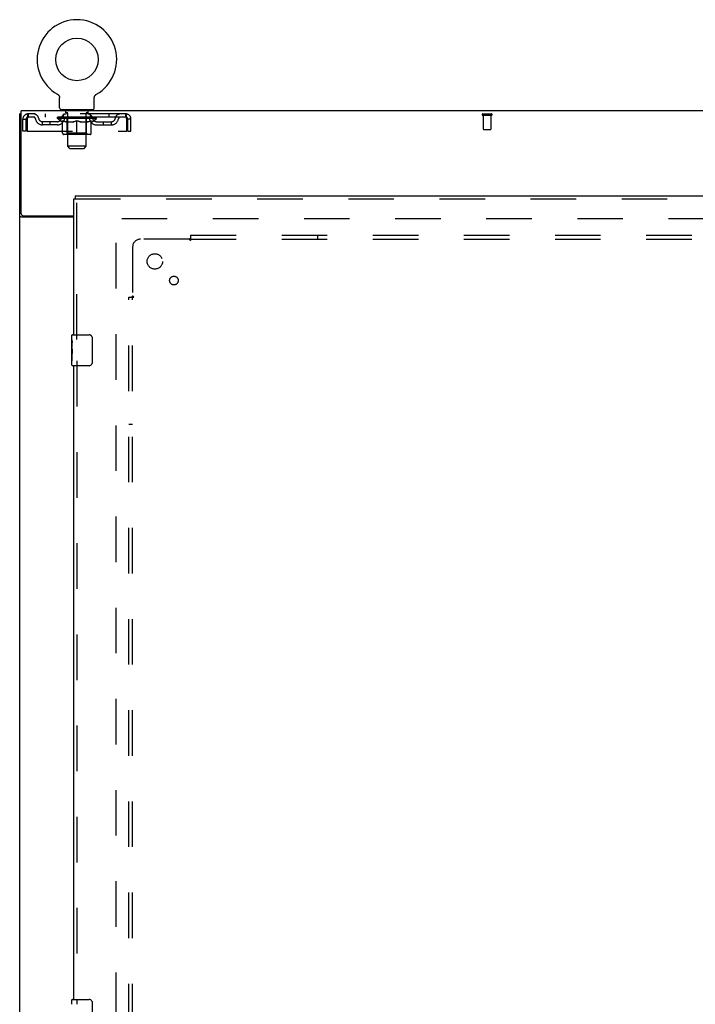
# Model space of a CAD drawing. Header units: inches. Extents: x 0 to 268, y 0 to 174.
# Tile 63 of 79: x 54 to 76, y 99 to 131. Entities that reach past the tile are written whole.
import ezdxf

# ---------------------------------------------------------------- set-up
doc = ezdxf.new("R2010")
doc.units = ezdxf.units.IN
doc.header["$LTSCALE"] = 14.749625
doc.header["$MEASUREMENT"] = 0
doc.linetypes.add('HIDDEN', pattern=[0.2, 0.1, -0.1])
doc.layers.get('0').update_dxf_attribs({"linetype": 'CONTINUOUS'})
for name, color, linetype in [('DEFAULT_2', 8, 'HIDDEN'), ('LEFTHAND_DOOR_ASSEMBLY', 7, 'CONTINUOUS'), ('SUBPANEL', 7, 'CONTINUOUS')]:
    doc.layers.add(name, color=color, linetype=linetype)

msp = doc.modelspace()

# ---------------------------------------------------------------- linework, layer by layer
at = {"color": 7, "linetype": 'Continuous'}
for p, q in [((55.377, 128.945), (55.377, 128.945)), ((55.377, 128.945), (55.381, 128.943)), ((55.378, 128.945), (55.38, 128.944)), ((55.381, 128.943), (55.386, 128.94)), ((55.386, 128.94), (55.39, 128.937)), ((55.39, 128.937), (55.394, 128.934)), ((55.394, 128.934), (55.398, 128.931)), ((55.398, 128.931), (55.402, 128.928)), ((55.402, 128.928), (55.405, 128.924)), ((55.405, 128.924), (55.409, 128.921)), ((55.409, 128.921), (55.413, 128.917)), ((55.412, 128.917), (55.416, 128.913)), ((55.416, 128.913), (55.419, 128.909)), ((55.419, 128.909), (55.422, 128.905)), ((55.422, 128.905), (55.425, 128.901)), ((55.425, 128.901), (55.428, 128.897)), ((55.428, 128.897), (55.43, 128.892)), ((55.43, 128.892), (55.433, 128.888)), ((55.433, 128.888), (55.435, 128.883)), ((55.435, 128.883), (55.437, 128.879)), ((55.437, 128.879), (55.439, 128.874)), ((55.439, 128.874), (55.441, 128.869)), ((55.441, 128.869), (55.443, 128.865)), ((55.443, 128.865), (55.444, 128.86)), ((55.444, 128.86), (55.446, 128.855)), ((55.446, 128.855), (55.447, 128.85)), ((55.447, 128.85), (55.448, 128.845)), ((55.448, 128.845), (55.448, 128.84)), ((55.448, 128.84), (55.449, 128.835)), ((55.45, 128.506), (55.45, 128.82)), ((56.575, 128.83), (56.576, 128.835)), ((56.575, 128.825), (56.575, 128.83)), ((56.575, 128.825), (56.575, 128.83)), ((56.575, 128.82), (56.575, 128.825)), ((56.575, 128.506), (56.575, 128.82)), ((56.576, 128.84), (56.577, 128.845)), ((56.576, 128.835), (56.576, 128.84)), ((56.577, 128.845), (56.578, 128.85)), ((56.578, 128.85), (56.579, 128.855)), ((56.579, 128.855), (56.58, 128.86)), ((56.58, 128.86), (56.582, 128.865)), ((56.582, 128.865), (56.583, 128.869)), ((56.583, 128.869), (56.585, 128.874)), ((56.585, 128.874), (56.587, 128.879)), ((56.587, 128.879), (56.589, 128.883)), ((56.589, 128.883), (56.592, 128.888)), ((56.592, 128.888), (56.594, 128.892)), ((56.594, 128.892), (56.597, 128.897)), ((56.597, 128.897), (56.6, 128.901)), ((56.6, 128.901), (56.603, 128.905)), ((56.602, 128.905), (56.606, 128.909)), ((56.606, 128.909), (56.609, 128.913)), ((56.609, 128.913), (56.612, 128.917)), ((56.612, 128.917), (56.616, 128.921)), ((56.616, 128.921), (56.619, 128.924)), ((56.619, 128.924), (56.623, 128.928)), ((56.623, 128.928), (56.627, 128.931)), ((56.627, 128.931), (56.631, 128.934)), ((56.631, 128.934), (56.635, 128.937)), ((56.635, 128.937), (56.639, 128.94)), ((56.639, 128.94), (56.643, 128.943)), ((56.639, 128.94), (56.64, 128.941)), ((56.643, 128.943), (56.648, 128.945)), ((56.645, 128.944), (56.646, 128.945)), ((56.648, 128.945), (56.648, 128.945)), ((55.512, 128.437), (55.512, 128.407)), ((56.512, 128.437), (55.512, 128.437)), ((56.512, 128.437), (56.512, 128.407)), ((54.21, 128.303), (54.158, 128.303))]:
    msp.add_line(p, q, dxfattribs=at)
at = {"color": 3, "linetype": 'Continuous'}
for p, q in [((54.21, 125.071), (54.21, 128.407)), ((131.856, 128.407), (54.21, 128.407)), ((54.158, 48.511), (54.158, 128.303)), ((55.908, 124.959), (54.228, 124.959)), ((54.27, 125.011), (55.908, 125.011))]:
    msp.add_line(p, q, dxfattribs=at)
at = {"color": 7, "linetype": 'Continuous'}
msp.add_lwpolyline([(55.449, 128.835), (55.449, 128.83), (55.45, 128.825), (55.45, 128.82)], dxfattribs=at)
at = {"color": 3, "linetype": 'Continuous'}
for points in [[(54.202, 124.971), (54.194, 124.974), (54.19, 124.975), (54.186, 124.976), (54.182, 124.978), (54.179, 124.979), (54.176, 124.981), (54.173, 124.982), (54.17, 124.984), (54.167, 124.985), (54.165, 124.987), (54.163, 124.989), (54.162, 124.99), (54.161, 124.992), (54.16, 124.994), (54.159, 124.996), (54.158, 124.998), (54.158, 125)], [(54.228, 124.959), (54.226, 124.961), (54.224, 124.962), (54.221, 124.964), (54.218, 124.965), (54.214, 124.967), (54.21, 124.968), (54.206, 124.97), (54.202, 124.971)]]:
    msp.add_lwpolyline(points, dxfattribs=at)
at = {"color": 7, "linetype": 'Continuous'}
msp.add_circle((56.012, 130.065), 0.688, dxfattribs=at)
for centre, radius, start, end in [((56.012, 130.065), 1.288, 299.5053, 240.4947), ((55.519, 128.506), 0.069, 180, 265), ((56.506, 128.506), 0.069, 275, 360)]:
    msp.add_arc(centre, radius, start, end, dxfattribs=at)
at = {"color": 3, "linetype": 'Continuous'}
msp.add_arc((54.27, 125.071), 0.06, 180, 270, dxfattribs=at)
at = {"layer": 'DEFAULT_2', "color": 8, "linetype": 'HIDDEN'}
for p, q in [((55.377, 128.945), (55.377, 128.945)), ((55.384, 128.941), (55.386, 128.94)), ((55.609, 128.437), (55.609, 128.407)), ((55.647, 128.347), (55.647, 128.427)), ((56.377, 128.347), (56.377, 128.427)), ((56.415, 128.437), (56.415, 128.407)), ((54.262, 127.741), (54.262, 128.136)), ((54.262, 128.136), (54.366, 128.136)), ((54.366, 127.741), (54.366, 128.136)), ((54.396, 128.136), (54.396, 127.741)), ((54.429, 128.303), (54.429, 128.199)), ((57.595, 128.303), (54.429, 128.303)), ((57.595, 128.199), (54.429, 128.199)), ((54.981, 128.303), (54.981, 128.199)), ((55.379, 128.152), (55.379, 128.199)), ((55.538, 128.041), (55.379, 128.152)), ((56.646, 128.152), (55.379, 128.152)), ((55.389, 128.193), (55.389, 128.199)), ((55.397, 128.189), (55.397, 128.193)), ((55.397, 128.189), (56.627, 128.189)), ((55.406, 128.189), (55.406, 128.193)), ((55.407, 128.189), (55.407, 128.193)), ((55.417, 128.193), (55.417, 128.199)), ((55.433, 128.189), (55.433, 128.193)), ((55.435, 128.189), (55.435, 128.193)), ((55.464, 128.193), (55.464, 128.199)), ((55.478, 128.189), (55.478, 128.193)), ((55.481, 128.189), (55.481, 128.193)), ((55.685, 128.192), (55.484, 128.192)), ((55.527, 128.193), (55.527, 128.199)), ((55.529, 128.189), (55.529, 128.192)), ((55.529, 128.189), (55.529, 128.192)), ((55.532, 128.189), (55.532, 128.192)), ((55.539, 128.189), (55.539, 128.193)), ((55.54, 128.189), (55.54, 128.192)), ((55.543, 128.189), (55.543, 128.193)), ((55.546, 128.189), (55.546, 128.193)), ((55.549, 127.678), (55.549, 128.084)), ((55.551, 128.189), (55.551, 128.192)), ((55.565, 128.189), (55.565, 128.192)), ((55.575, 128.199), (55.575, 128.303)), ((55.583, 128.189), (55.583, 128.195)), ((55.583, 128.189), (55.583, 128.192)), ((55.604, 128.189), (55.604, 128.192)), ((55.605, 128.193), (55.605, 128.199)), ((55.615, 128.189), (55.615, 128.193)), ((55.619, 128.189), (55.619, 128.193)), ((55.628, 128.189), (55.628, 128.192)), ((55.64, 128.189), (55.64, 128.196)), ((55.655, 128.189), (55.655, 128.192)), ((55.717, 128.337), (55.657, 128.337)), ((55.658, 128.189), (55.658, 128.192)), ((55.685, 128.189), (55.685, 128.192)), ((55.752, 128.192), (55.69, 128.192)), ((55.696, 128.193), (55.696, 128.199)), ((55.7, 127.681), (55.7, 128.149)), ((55.702, 128.189), (55.702, 128.193)), ((55.707, 128.189), (55.707, 128.193)), ((55.712, 127.256), (55.712, 128.327)), ((55.713, 128.189), (55.713, 128.198)), ((55.717, 128.189), (55.717, 128.192)), ((55.728, 128.189), (55.728, 128.192)), ((55.752, 128.189), (55.752, 128.192)), ((55.827, 128.192), (55.768, 128.192)), ((55.788, 128.189), (55.788, 128.192)), ((55.796, 128.193), (55.796, 128.199)), ((55.799, 128.189), (55.799, 128.193)), ((55.802, 128.189), (55.802, 128.198)), ((55.804, 128.189), (55.804, 128.193)), ((55.812, 128.189), (55.812, 128.193)), ((55.827, 128.189), (55.827, 128.192)), ((55.908, 128.192), (55.853, 128.192)), ((55.866, 128.189), (55.866, 128.192)), ((55.898, 128.192), (56.012, 128.199)), ((55.902, 128.193), (55.902, 128.199)), ((55.903, 128.199), (55.902, 128.199)), ((55.903, 128.193), (55.903, 128.199)), ((55.903, 128.189), (55.903, 128.193)), ((55.907, 128.189), (55.907, 128.193)), ((55.908, 128.189), (55.908, 128.193)), ((55.908, 128.189), (55.908, 128.192)), ((55.991, 128.192), (55.943, 128.192)), ((55.949, 128.189), (55.949, 128.192)), ((55.991, 128.189), (55.991, 128.192)), ((56.01, 128.193), (56.01, 128.193)), ((56.01, 128.189), (56.01, 128.193)), ((56.01, 128.189), (56.01, 128.193)), ((56.012, 128.193), (56.012, 128.199)), ((56.012, 127.641), (56.012, 128.085)), ((56.015, 128.189), (56.015, 128.193)), ((56.015, 128.189), (56.015, 128.193)), ((56.015, 128.193), (56.015, 128.193)), ((56.017, 128.192), (56.081, 128.192)), ((56.033, 128.189), (56.033, 128.192)), ((56.049, 128.192), (56.049, 128.197)), ((56.049, 128.197), (56.127, 128.192)), ((56.07, 128.192), (56.07, 128.196)), ((56.076, 128.189), (56.076, 128.192)), ((56.116, 128.189), (56.116, 128.193)), ((56.117, 128.189), (56.117, 128.192)), ((56.117, 128.192), (56.171, 128.192)), ((56.118, 128.189), (56.118, 128.193)), ((56.122, 128.193), (56.122, 128.199)), ((56.122, 128.193), (56.122, 128.199)), ((56.122, 128.199), (56.122, 128.199)), ((56.122, 128.189), (56.122, 128.193)), ((56.158, 128.189), (56.158, 128.192)), ((56.197, 128.189), (56.197, 128.192)), ((56.197, 128.192), (56.256, 128.192)), ((56.213, 128.189), (56.213, 128.193)), ((56.22, 128.189), (56.22, 128.193)), ((56.223, 128.189), (56.223, 128.198)), ((56.225, 128.189), (56.225, 128.193)), ((56.229, 128.193), (56.229, 128.199)), ((56.236, 128.189), (56.236, 128.192)), ((56.272, 128.189), (56.272, 128.192)), ((56.272, 128.192), (56.334, 128.192)), ((56.296, 128.189), (56.296, 128.192)), ((56.367, 128.337), (56.307, 128.337)), ((56.307, 128.189), (56.307, 128.192)), ((56.311, 128.189), (56.311, 128.198)), ((56.312, 127.256), (56.312, 128.327)), ((56.317, 128.189), (56.317, 128.193)), ((56.322, 128.189), (56.322, 128.193)), ((56.325, 127.681), (56.325, 128.149)), ((56.329, 128.193), (56.329, 128.199)), ((56.339, 128.189), (56.339, 128.192)), ((56.339, 128.192), (56.541, 128.192)), ((56.366, 128.189), (56.366, 128.192)), ((56.369, 128.189), (56.369, 128.192)), ((56.385, 128.189), (56.385, 128.196)), ((56.396, 128.189), (56.396, 128.192)), ((56.406, 128.189), (56.406, 128.193)), ((56.41, 128.189), (56.41, 128.193)), ((56.419, 128.193), (56.419, 128.199)), ((56.421, 128.189), (56.421, 128.192)), ((56.441, 128.189), (56.441, 128.195)), ((56.442, 128.189), (56.442, 128.192)), ((56.45, 128.199), (56.45, 128.303)), ((56.46, 128.189), (56.46, 128.192)), ((56.474, 128.189), (56.474, 128.192)), ((56.476, 127.678), (56.476, 128.084)), ((56.478, 128.189), (56.478, 128.193)), ((56.482, 128.189), (56.482, 128.193)), ((56.485, 128.189), (56.485, 128.193)), ((56.485, 128.189), (56.485, 128.192)), ((56.486, 128.041), (56.646, 128.152)), ((56.492, 128.189), (56.492, 128.192)), ((56.495, 128.189), (56.495, 128.192)), ((56.496, 128.189), (56.496, 128.192)), ((56.497, 128.193), (56.497, 128.199)), ((56.544, 128.189), (56.544, 128.193)), ((56.546, 128.189), (56.546, 128.193)), ((56.561, 128.193), (56.561, 128.199)), ((56.589, 128.189), (56.589, 128.193)), ((56.591, 128.189), (56.591, 128.193)), ((56.607, 128.193), (56.607, 128.199)), ((56.617, 128.189), (56.617, 128.193)), ((56.618, 128.189), (56.618, 128.193)), ((56.627, 128.189), (56.627, 128.193)), ((56.636, 128.193), (56.636, 128.199)), ((56.646, 128.152), (56.646, 128.199)), ((57.044, 128.303), (57.044, 128.199)), ((57.595, 128.199), (57.595, 128.303)), ((57.628, 127.741), (57.628, 128.136)), ((57.658, 127.741), (57.658, 128.136)), ((57.762, 128.136), (57.658, 128.136)), ((57.762, 127.741), (57.762, 128.136)), ((69.148, 128.303), (69.432, 128.303)), ((69.148, 128.26), (69.432, 128.26)), ((69.166, 128.26), (69.166, 127.813)), ((69.414, 128.26), (69.414, 127.813)), ((54.898, 127.948), (54.898, 128.052)), ((55.381, 128.052), (54.898, 128.052)), ((55.381, 127.948), (54.898, 127.948)), ((55.148, 127.948), (55.148, 128.052)), ((55.538, 128.041), (55.549, 128.041)), ((55.871, 128.041), (55.691, 128.041)), ((56.333, 128.041), (56.154, 128.041)), ((56.476, 128.041), (56.486, 128.041)), ((56.644, 128.052), (57.127, 128.052)), ((56.644, 127.948), (57.127, 127.948)), ((56.877, 127.948), (56.877, 128.052)), ((57.127, 127.948), (57.127, 128.052)), ((69.176, 127.803), (69.404, 127.803)), ((54.366, 127.741), (54.262, 127.741)), ((54.396, 127.741), (57.628, 127.741)), ((56.439, 127.641), (55.586, 127.641)), ((55.7, 127.681), (55.66, 127.641)), ((56.325, 127.681), (55.7, 127.681)), ((56.325, 127.681), (56.365, 127.641)), ((57.658, 127.741), (57.762, 127.741)), ((55.781, 127.187), (55.712, 127.256)), ((56.312, 127.256), (55.712, 127.256)), ((55.781, 127.187), (56.243, 127.187)), ((56.243, 127.187), (56.312, 127.256)), ((57.283, 51.855), (57.283, 124.959)), ((91.387, 124.907), (57.297, 124.907))]:
    msp.add_line(p, q, dxfattribs=at)
for points in [[(54.429, 128.303), (54.427, 128.302), (54.425, 128.299), (54.422, 128.294), (54.42, 128.287), (54.418, 128.278), (54.415, 128.267), (54.413, 128.254), (54.41, 128.24), (54.408, 128.225), (54.406, 128.209), (54.403, 128.191), (54.401, 128.173), (54.399, 128.155), (54.396, 128.136)], [(54.429, 128.199), (54.427, 128.199), (54.425, 128.198), (54.422, 128.196), (54.42, 128.193), (54.418, 128.19), (54.415, 128.185), (54.413, 128.181), (54.41, 128.175), (54.408, 128.17), (54.406, 128.163), (54.403, 128.157), (54.401, 128.15), (54.399, 128.143), (54.396, 128.136)], [(55.549, 128.084), (55.575, 128.074), (55.6, 128.065), (55.625, 128.058), (55.65, 128.051), (55.674, 128.045), (55.699, 128.041)], [(55.691, 128.041), (55.668, 128.046), (55.644, 128.051), (55.621, 128.058), (55.597, 128.065), (55.573, 128.074), (55.549, 128.083)], [(55.861, 128.041), (55.886, 128.045), (55.911, 128.051), (55.936, 128.058), (55.961, 128.066), (55.987, 128.075), (56.012, 128.085)], [(56.012, 128.083), (55.988, 128.073), (55.964, 128.065), (55.941, 128.058), (55.917, 128.051), (55.894, 128.045), (55.871, 128.041)], [(56.012, 128.085), (56.038, 128.075), (56.064, 128.066), (56.089, 128.058), (56.114, 128.051), (56.139, 128.045), (56.163, 128.041)], [(56.154, 128.041), (56.13, 128.046), (56.107, 128.051), (56.084, 128.058), (56.06, 128.065), (56.036, 128.074), (56.012, 128.083)], [(56.326, 128.041), (56.351, 128.045), (56.375, 128.051), (56.4, 128.058), (56.425, 128.066), (56.45, 128.074), (56.476, 128.084)], [(56.476, 128.083), (56.451, 128.074), (56.427, 128.065), (56.403, 128.058), (56.38, 128.051), (56.357, 128.046), (56.333, 128.041)], [(57.628, 128.136), (57.626, 128.155), (57.624, 128.173), (57.621, 128.191), (57.619, 128.209), (57.617, 128.225), (57.614, 128.24), (57.612, 128.254), (57.609, 128.267), (57.607, 128.278), (57.605, 128.287), (57.602, 128.294), (57.6, 128.299), (57.598, 128.302), (57.595, 128.303)], [(57.628, 128.136), (57.626, 128.143), (57.624, 128.15), (57.621, 128.157), (57.619, 128.163), (57.617, 128.17), (57.614, 128.175), (57.612, 128.181), (57.609, 128.185), (57.607, 128.19), (57.605, 128.193), (57.602, 128.196), (57.6, 128.198), (57.598, 128.199), (57.595, 128.199)]]:
    msp.add_lwpolyline(points, dxfattribs=at)
for centre, radius, start, end in [((55.519, 128.506), 0.069, 265, 270), ((55.637, 128.427), 0.01, 0, 90), ((56.387, 128.427), 0.01, 90, 180), ((56.506, 128.506), 0.069, 270, 275), ((54.429, 128.136), 0.167, 90, 180), ((54.429, 128.136), 0.063, 90, 180), ((54.609, 128.136), 0.167, 8.0716, 90), ((54.609, 128.137), 0.0625, 7.9863, 90), ((54.898, 128.177), 0.229, 187.9863, 270), ((54.898, 128.177), 0.125, 188.0716, 270), ((55.381, 128.177), 0.125, 270, 351.9284), ((55.381, 128.177), 0.229, 270, 352.0137), ((55.67, 128.136), 0.167, 90, 171.9284), ((55.669, 128.137), 0.0625, 90, 172.0137), ((55.657, 128.347), 0.01, 180, 270), ((55.66, 128.149), 0.0398, 0, 90), ((55.702, 128.327), 0.01, 0, 90), ((56.322, 128.327), 0.01, 90, 180), ((56.365, 128.149), 0.0398, 90, 180), ((56.355, 128.136), 0.167, 8.0716, 90), ((56.355, 128.137), 0.0625, 7.9863, 90), ((56.367, 128.347), 0.01, 270, 360), ((56.644, 128.177), 0.229, 187.9863, 270), ((56.644, 128.177), 0.125, 188.0716, 270), ((57.127, 128.177), 0.125, 270, 351.9284), ((57.127, 128.177), 0.229, 270, 352.0137), ((57.416, 128.136), 0.167, 90, 171.9284), ((57.416, 128.137), 0.0625, 90, 172.0137), ((57.595, 128.136), 0.167, 0, 90), ((57.595, 128.136), 0.063, 0, 90), ((69.148, 128.282), 0.0215, 90, 270), ((69.432, 128.282), 0.0215, 270, 90), ((69.176, 127.813), 0.01, 180, 270), ((69.404, 127.813), 0.01, 270, 360), ((55.586, 127.678), 0.0371, 180, 270), ((56.439, 127.678), 0.0371, 270, 360)]:
    msp.add_arc(centre, radius, start, end, dxfattribs=at)
for centre, major_axis, ratio, start_param, end_param in [((56.012, 128.199), (0.633, 0.007), 0.05963, 2.96643, 3.140963), ((55.359, 128.187), (0.198, 0), 0.060556, 0.430652, 1.470503), ((56.012, 128.199), (0.633, 0), 0.060556, -3.141593, -2.96706), ((55.359, 128.181), (0.198, 0.002), 0.05963, 1.376596, 1.469874), ((56.012, 128.199), (0.633, 0.013), 0.05688, 2.791345, 2.965878), ((55.335, 128.187), (0.198, 0.002), 0.05963, 0.25549, 1.295341), ((55.403, 128.187), (0.198, -0.002), 0.05963, 0.605815, 1.645666), ((56.012, 128.199), (0.633, -0.007), 0.05963, -2.96643, -2.791898), ((55.403, 128.181), (0.198, 0), 0.060556, 1.551758, 1.645036), ((55.335, 128.181), (0.198, 0.004), 0.05688, 1.20151, 1.294789), ((55.405, 128.183), (0.164, 0.002), 0.05963, 1.065228, 1.614276), ((55.385, 128.183), (0.164, 0.003), 0.05688, 0.890143, 1.43919), ((55.443, 128.183), (0.164, 0), 0.060556, 1.240391, 1.789438), ((56.012, 128.199), (0.633, 0.019), 0.052395, 2.616403, 2.790936), ((55.331, 128.187), (0.198, 0.004), 0.05688, 0.080405, 1.120256), ((55.466, 128.187), (0.198, -0.004), 0.05688, 0.7809, 1.820751), ((56.012, 128.199), (0.633, -0.013), 0.05688, -2.791345, -2.616812), ((55.466, 128.181), (0.198, -0.002), 0.05963, 1.72692, 1.820198), ((55.331, 128.181), (0.198, 0.006), 0.052395, 1.026568, 1.119847), ((55.384, 128.183), (0.164, 0.005), 0.052395, 0.715201, 1.264248), ((55.498, 128.183), (0.164, -0.002), 0.05963, 1.415553, 1.9646), ((56.012, 128.199), (0.633, 0.025), 0.046319, 2.441654, 2.616187), ((55.545, 128.187), (0.198, -0.006), 0.052395, 0.955842, 1.995693), ((55.348, 128.187), (0.198, 0.006), 0.052395, -0.094537, 0.945314), ((56.012, 128.199), (0.633, -0.019), 0.052395, -2.616403, -2.44187), ((55.545, 128.181), (0.198, -0.004), 0.05688, 1.902006, 1.995284), ((55.348, 128.181), (0.198, 0.008), 0.046319, 0.851819, 0.945098), ((55.403, 128.183), (0.164, 0.006), 0.046319, 0.540452, 1.089499), ((55.569, 128.183), (0.164, -0.003), 0.05688, 1.590638, 2.139686), ((56.012, 128.199), (0.633, 0.029), 0.038841, 2.267123, 2.441656), ((55.639, 128.187), (0.198, -0.008), 0.046319, 1.130591, 2.170442), ((55.385, 128.187), (0.198, 0.008), 0.046319, -0.269286, 0.770565), ((56.012, 128.199), (0.633, -0.025), 0.046319, -2.441654, -2.267121), ((55.639, 128.181), (0.198, -0.006), 0.052395, 2.076947, 2.170226), ((55.385, 128.181), (0.198, 0.009), 0.038841, 0.677289, 0.770567), ((55.44, 128.183), (0.164, 0.008), 0.038841, 0.365921, 0.914969), ((55.654, 128.183), (0.164, -0.005), 0.052395, 1.76558, 2.314627), ((56.012, 128.199), (0.633, 0.033), 0.030195, 2.09281, 2.267343), ((55.744, 128.187), (0.198, -0.009), 0.038841, 1.305122, 2.344973), ((55.441, 128.187), (0.198, 0.009), 0.038841, -0.443817, 0.596034), ((56.012, 128.199), (0.633, -0.029), 0.038841, -2.267123, -2.092591), ((55.744, 128.181), (0.198, -0.008), 0.046319, 2.251696, 2.344975), ((55.441, 128.181), (0.198, 0.01), 0.030195, 0.502975, 0.596254), ((55.494, 128.183), (0.164, 0.009), 0.030195, 0.191608, 0.740655), ((55.749, 128.183), (0.164, -0.006), 0.046319, 1.940329, 2.489376), ((55.515, 128.187), (0.198, 0.01), 0.030195, -0.61813, 0.421721), ((56.012, 128.199), (0.633, 0.036), 0.020645, 1.918687, 2.09322), ((55.856, 128.187), (0.198, -0.01), 0.030195, 1.479435, 2.519286), ((56.012, 128.199), (0.633, -0.033), 0.030195, -2.09281, -1.918277), ((55.856, 128.181), (0.198, -0.009), 0.038841, 2.426227, 2.519505), ((55.515, 128.181), (0.198, 0.011), 0.020645, 0.328852, 0.422131), ((55.564, 128.183), (0.164, 0.009), 0.020645, 0.017485, 0.566532), ((55.853, 128.183), (0.164, -0.008), 0.038841, 2.11486, 2.663907), ((55.604, 128.187), (0.198, 0.011), 0.020645, -0.792253, 0.247598), ((56.012, 128.199), (0.633, 0.038), 0.010478, 1.744704, 1.919237), ((55.974, 128.187), (0.198, -0.011), 0.020645, 1.653558, 2.693409), ((56.012, 128.199), (0.633, -0.036), 0.020645, -1.918687, -1.744154), ((55.974, 128.181), (0.198, -0.01), 0.030195, 2.60054, 2.693819), ((55.604, 128.181), (0.198, 0.012), 0.010478, 0.154869, 0.248148), ((55.648, 128.183), (0.164, 0.01), 0.010478, 6.126688, 6.675735), ((55.961, 128.183), (0.164, -0.009), 0.030195, 2.289173, 2.83822), ((55.705, 128.187), (0.198, 0.012), 0.010478, -0.966236, -0.000846), ((56.093, 128.187), (0.198, -0.012), 0.010478, 1.827541, 2.867392), ((56.012, 128.199), (0.633, -0.038), 0.010478, -1.744704, -1.563007), ((56.093, 128.181), (0.198, -0.011), 0.020645, 2.774664, 2.867942), ((56.071, 128.183), (0.164, -0.009), 0.020645, 2.463296, 3.012344), ((55.932, 128.187), (0.198, 0.012), 0.010478, 0.274201, 1.314052), ((55.845, 128.183), (0.164, 0.01), 0.010478, -0.000483, 0.504314), ((55.815, 128.181), (0.198, 0.012), 0.010478, 0.099668, 0.192946), ((56.012, 128.199), (0.633, 0.038), 0.010478, -1.571421, -1.396888), ((56.209, 128.181), (0.198, -0.012), 0.010478, 2.74231, 2.948646), ((56.179, 128.183), (0.164, -0.01), 0.010478, 2.637279, 3.14189), ((56.05, 128.187), (0.198, 0.011), 0.020645, 0.448184, 1.488034), ((55.954, 128.183), (0.164, 0.009), 0.020645, 0.129249, 0.678296), ((55.932, 128.181), (0.198, 0.011), 0.020645, 0.273651, 0.366929), ((56.012, 128.199), (0.633, 0.036), 0.020645, -1.397439, -1.222906), ((56.32, 128.187), (0.198, -0.012), 0.010478, -3.140747, -2.175357), ((56.012, 128.199), (0.633, -0.038), 0.010478, 1.222355, 1.396888), ((56.168, 128.187), (0.198, 0.01), 0.030195, 0.622307, 1.662158), ((56.063, 128.183), (0.164, 0.009), 0.030195, 0.303372, 0.852419), ((56.377, 128.183), (0.164, -0.01), 0.010478, 2.749043, 3.29809), ((56.421, 128.187), (0.198, -0.011), 0.020645, 2.893995, 3.933846), ((56.05, 128.181), (0.198, 0.01), 0.030195, 0.447774, 0.541052), ((56.421, 128.181), (0.198, -0.012), 0.010478, 2.893445, 2.986723), ((56.012, 128.199), (0.633, 0.033), 0.030195, -1.223315, -1.048783), ((56.012, 128.199), (0.633, -0.036), 0.020645, 1.048373, 1.222906), ((56.281, 128.187), (0.198, 0.009), 0.038841, 0.79662, 1.836471), ((56.172, 128.183), (0.164, 0.008), 0.038841, 0.477686, 1.026733), ((56.461, 128.183), (0.164, -0.009), 0.020645, 2.57506, 3.124108), ((56.51, 128.187), (0.198, -0.01), 0.030195, 2.719872, 3.759723), ((56.386, 128.187), (0.198, 0.008), 0.046319, 0.971151, 2.011002), ((56.168, 128.181), (0.198, 0.009), 0.038841, 0.622087, 0.715366), ((56.51, 128.181), (0.198, -0.011), 0.020645, 2.719462, 2.812741), ((56.012, 128.199), (0.633, 0.029), 0.038841, -1.049002, -0.874469), ((56.012, 128.199), (0.633, -0.033), 0.030195, 0.87425, 1.048783), ((56.275, 128.183), (0.164, 0.006), 0.046319, 0.652216, 1.201263), ((56.479, 128.187), (0.198, 0.006), 0.052395, 1.1459, 2.185751), ((56.531, 128.183), (0.164, -0.009), 0.030195, 2.400937, 2.949985), ((56.583, 128.187), (0.198, -0.009), 0.038841, 2.545558, 3.585409), ((56.371, 128.183), (0.164, 0.005), 0.052395, 0.826965, 1.376012), ((56.281, 128.181), (0.198, 0.008), 0.046319, 0.796618, 0.889896), ((56.583, 128.181), (0.198, -0.01), 0.030195, 2.545339, 2.638617), ((56.559, 128.187), (0.198, 0.004), 0.05688, 1.320842, 2.360692), ((56.012, 128.199), (0.633, 0.025), 0.046319, -0.874471, -0.699939), ((56.012, 128.199), (0.633, -0.029), 0.038841, 0.699936, 0.874469), ((56.639, 128.187), (0.198, -0.008), 0.046319, 2.371028, 3.410879), ((56.585, 128.183), (0.164, -0.008), 0.038841, 2.226624, 2.775671), ((56.621, 128.187), (0.198, 0.002), 0.05963, 1.495927, 2.535778), ((56.455, 128.183), (0.164, 0.003), 0.05688, 1.001907, 1.550954), ((56.676, 128.187), (0.198, -0.006), 0.052395, 2.196279, 3.23613), ((56.622, 128.183), (0.164, -0.006), 0.046319, 2.052093, 2.601141), ((56.386, 128.181), (0.198, 0.006), 0.052395, 0.971367, 1.064645), ((56.665, 128.187), (0.198, 0), 0.060556, 1.671089, 2.71094), ((56.639, 128.181), (0.198, -0.009), 0.038841, 2.371026, 2.464304), ((56.693, 128.187), (0.198, -0.004), 0.05688, 2.021337, 3.061188), ((56.012, 128.199), (0.633, 0.019), 0.052395, -0.699723, -0.52519), ((56.012, 128.199), (0.633, -0.025), 0.046319, 0.525406, 0.699939), ((56.69, 128.187), (0.198, -0.002), 0.05963, 1.846251, 2.886102), ((56.526, 128.183), (0.164, 0.002), 0.05963, 1.176993, 1.72604), ((56.64, 128.183), (0.164, -0.005), 0.052395, 1.877344, 2.426392), ((56.582, 128.183), (0.164, 0), 0.060556, 1.352155, 1.901202), ((56.64, 128.183), (0.164, -0.003), 0.05688, 1.702402, 2.25145), ((56.62, 128.183), (0.164, -0.002), 0.05963, 1.527317, 2.076364), ((56.479, 128.181), (0.198, 0.004), 0.05688, 1.146309, 1.239587), ((56.676, 128.181), (0.198, -0.008), 0.046319, 2.196495, 2.289773), ((56.012, 128.199), (0.633, 0.013), 0.05688, -0.524781, -0.350248), ((56.012, 128.199), (0.633, -0.019), 0.052395, 0.350657, 0.52519), ((56.559, 128.181), (0.198, 0.002), 0.05963, 1.321394, 1.414673), ((56.693, 128.181), (0.198, -0.006), 0.052395, 2.021746, 2.115024), ((56.012, 128.199), (0.633, 0.007), 0.05963, -0.349695, -0.175162), ((56.012, 128.199), (0.633, -0.013), 0.05688, 0.175715, 0.350248), ((56.621, 128.181), (0.198, 0), 0.060556, 1.496556, 1.589835), ((56.69, 128.181), (0.198, -0.004), 0.05688, 1.846804, 1.940083), ((56.665, 128.181), (0.198, -0.002), 0.05963, 1.671719, 1.764997), ((56.012, 128.199), (0.633, 0), 0.060556, -0.174533, 0), ((56.012, 128.199), (0.633, -0.007), 0.05963, 0.000629, 0.175162)]:
    msp.add_ellipse(centre, major_axis=major_axis, ratio=ratio, start_param=start_param, end_param=end_param, dxfattribs=at)
at = {"layer": 'LEFTHAND_DOOR_ASSEMBLY', "color": 3, "linetype": 'Continuous'}
for p, q in [((55.908, 121.157), (55.908, 125.553)), ((55.95, 125.657), (92.054, 125.657)), ((55.908, 99.657), (55.908, 120.157))]:
    msp.add_line(p, q, dxfattribs=at)
at = {"layer": 'LEFTHAND_DOOR_ASSEMBLY', "color": 7, "linetype": 'Continuous'}
for p, q in [((55.908, 125.553), (55.95, 125.553)), ((55.95, 125.657), (55.95, 125.553)), ((55.848, 120.997), (55.848, 121.142)), ((55.863, 121.157), (56.403, 121.157)), ((56.503, 121.057), (56.503, 120.257)), ((55.848, 120.739), (55.848, 120.996)), ((55.854, 120.94), (55.848, 120.94)), ((55.848, 120.772), (55.855, 120.772)), ((55.848, 120.172), (55.848, 120.736)), ((55.855, 120.772), (55.855, 120.909)), ((55.85, 120.709), (55.848, 120.709)), ((55.848, 120.578), (55.854, 120.578)), ((55.848, 120.542), (55.855, 120.542)), ((55.848, 120.479), (55.855, 120.479)), ((55.855, 120.311), (55.855, 120.542)), ((55.848, 120.311), (55.855, 120.311)), ((56.403, 120.157), (55.863, 120.157)), ((55.848, 99.497), (55.848, 99.642)), ((55.863, 99.657), (56.403, 99.657)), ((56.503, 99.557), (56.503, 98.757))]:
    msp.add_line(p, q, dxfattribs=at)
at = {"layer": 'LEFTHAND_DOOR_ASSEMBLY', "color": 8, "linetype": 'HIDDEN'}
for p, q in [((55.95, 125.553), (92.054, 125.553)), ((56.012, 121.002), (56.012, 125.553)), ((56.012, 120.312), (56.012, 99.502))]:
    msp.add_line(p, q, dxfattribs=at)
at = {"layer": 'LEFTHAND_DOOR_ASSEMBLY', "color": 7, "linetype": 'Continuous'}
for points in [[(56.497, 121.093), (56.499, 121.088), (56.5, 121.082), (56.501, 121.076), (56.502, 121.07), (56.503, 121.063), (56.503, 121.057)], [(55.848, 120.996), (55.848, 120.993), (55.849, 120.988), (55.849, 120.983), (55.851, 120.97)], [(55.848, 120.739), (55.848, 120.731), (55.849, 120.722), (55.85, 120.711)], [(55.851, 120.97), (55.852, 120.962), (55.853, 120.954), (55.854, 120.945)], [(55.854, 120.945), (55.854, 120.936), (55.855, 120.927), (55.855, 120.918), (55.855, 120.909)], [(55.85, 120.711), (55.853, 120.678), (55.853, 120.666), (55.854, 120.653), (55.855, 120.641), (55.855, 120.628), (55.855, 120.615), (55.855, 120.602), (55.855, 120.59), (55.854, 120.577), (55.853, 120.565), (55.853, 120.553)], [(56.503, 120.257), (56.503, 120.251), (56.502, 120.245), (56.501, 120.239), (56.5, 120.233), (56.499, 120.227), (56.497, 120.221)], [(56.497, 99.593), (56.499, 99.588), (56.5, 99.582), (56.501, 99.576), (56.502, 99.57), (56.503, 99.563), (56.503, 99.557)]]:
    msp.add_lwpolyline(points, dxfattribs=at)
for centre, radius, start, end in [((55.863, 121.142), 0.015, 90, 180), ((56.403, 121.057), 0.1, 21.1999, 90), ((55.863, 120.172), 0.015, 180, 270), ((56.403, 120.257), 0.1, 270, 338.7946), ((55.863, 99.642), 0.015, 90, 180), ((56.403, 99.557), 0.1, 21.1999, 90)]:
    msp.add_arc(centre, radius, start, end, dxfattribs=at)
msp.add_ellipse((56.111, 120.573), major_axis=(0.263, 0), ratio=0.432808, start_param=-3.141593, end_param=-2.961605, dxfattribs=at)
at = {"layer": 'SUBPANEL', "color": 8, "linetype": 'HIDDEN'}
for p, q in [((59.654, 124.251), (58.065, 124.251)), ((59.673, 124.27), (59.665, 124.262)), ((59.69, 124.376), (59.69, 124.289)), ((59.69, 124.376), (126.377, 124.376)), ((59.69, 124.289), (59.69, 124.21)), ((59.69, 124.251), (126.377, 124.251)), ((63.815, 124.251), (63.815, 124.376)), ((57.815, 124.001), (57.815, 122.411)), ((57.69, 54.438), (57.69, 122.376)), ((57.69, 122.376), (57.776, 122.376)), ((57.776, 122.376), (57.855, 122.376)), ((57.815, 54.438), (57.815, 122.376)), ((57.815, 118.251), (57.69, 118.251))]:
    msp.add_line(p, q, dxfattribs=at)
for points in [[(59.665, 124.262), (59.663, 124.26), (59.661, 124.258), (59.659, 124.256), (59.657, 124.254), (59.656, 124.253), (59.654, 124.251)], [(59.664, 124.237), (59.662, 124.24), (59.661, 124.242), (59.659, 124.245), (59.657, 124.247), (59.656, 124.249), (59.654, 124.251)], [(59.69, 124.289), (59.688, 124.287), (59.686, 124.285), (59.684, 124.282), (59.683, 124.28), (59.681, 124.278), (59.679, 124.276), (59.677, 124.275), (59.676, 124.273), (59.674, 124.271), (59.673, 124.27)], [(59.69, 124.21), (59.688, 124.211), (59.686, 124.212), (59.684, 124.213), (59.682, 124.214), (59.68, 124.215), (59.679, 124.216), (59.677, 124.218), (59.675, 124.22), (59.674, 124.221), (59.673, 124.223), (59.671, 124.225), (59.67, 124.228), (59.668, 124.23), (59.667, 124.232), (59.664, 124.237)], [(57.776, 122.376), (57.778, 122.378), (57.781, 122.379), (57.783, 122.381), (57.785, 122.383), (57.787, 122.385), (57.789, 122.386), (57.791, 122.388), (57.793, 122.39), (57.794, 122.391), (57.796, 122.393), (57.801, 122.398)], [(57.801, 122.398), (57.803, 122.4), (57.805, 122.402), (57.807, 122.404), (57.809, 122.406), (57.811, 122.408), (57.813, 122.41), (57.815, 122.411)], [(57.833, 122.399), (57.828, 122.402), (57.826, 122.403), (57.823, 122.405), (57.821, 122.406), (57.818, 122.408), (57.816, 122.41), (57.815, 122.411)], [(57.855, 122.376), (57.855, 122.378), (57.854, 122.38), (57.853, 122.382), (57.852, 122.383), (57.851, 122.385), (57.849, 122.387), (57.848, 122.388), (57.846, 122.39), (57.844, 122.391), (57.842, 122.393), (57.84, 122.394), (57.838, 122.396), (57.836, 122.397), (57.833, 122.399)]]:
    msp.add_lwpolyline(points, dxfattribs=at)
for centre, radius in [((58.533, 123.532), 0.25), ((59.152, 122.913), 0.141)]:
    msp.add_circle(centre, radius, dxfattribs=at)
msp.add_arc((58.065, 124.001), 0.25, 90, 180, dxfattribs=at)

doc.saveas('drawing.dxf')
